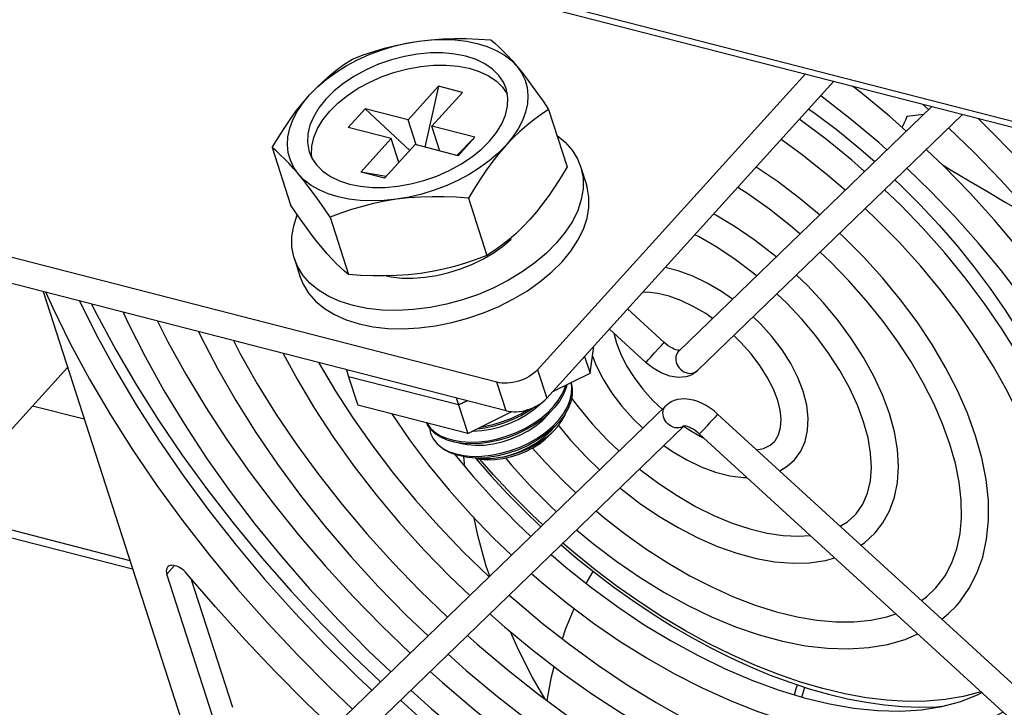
# Model space of a CAD drawing. Extents: x -4139 to -1089, y -1564 to 1941.
# Tile 29 of 160: x -2032 to -1967, y -1424 to -1379. Entities that reach past the tile are written whole.
import ezdxf

# ---------------------------------------------------------------- set-up
doc = ezdxf.new("R2010")
doc.units = 0
doc.header["$LTSCALE"] = 23.1
for name, color, linetype in [('E_FENGSHANZHAO_D120_2_10_1', 7, 'CONTINUOUS'), ('E_FENGSHANZHAO_D120_2_1_1_', 7, 'CONTINUOUS'), ('E_FENGSHANZHAO_D120_2_2_1_', 7, 'CONTINUOUS'), ('E_FENGSHANZHAO_D120_2_3_1_', 7, 'CONTINUOUS'), ('E_FENGSHANZHAO_D120_2_4_1_', 7, 'CONTINUOUS'), ('E_FENGSHANZHAO_D120_2_5_1_', 7, 'CONTINUOUS'), ('E_FENGSHANZHAO_D120_2_6_1_', 7, 'CONTINUOUS'), ('E_FENGSHANZHAO_D120_2_7_1_', 7, 'CONTINUOUS'), ('E_FENGSHANZHAO_D120_2_8_1_', 7, 'CONTINUOUS'), ('E_FENGSHANZHAO_D120_2_9_1_', 7, 'CONTINUOUS'), ('FAN_ADDA_AD1224UB-F51_4_1_', 7, 'CONTINUOUS'), ('LSZHJ_SZCLJT_M10X20_1_1_AM', 7, 'CONTINUOUS'), ('SE5M_BASE_FAN_A_3_1_1_AM_0', 7, 'CONTINUOUS'), ('SE5M_BOTTOM_A_3_1_1_AM_0', 7, 'CONTINUOUS'), ('SE5M_GND_A_3_13_1_AM_0', 7, 'CONTINUOUS'), ('SE5M_GND_A_3_17_1_AM_0', 7, 'CONTINUOUS'), ('SE5M_GND_A_3_1_1_AM_0', 7, 'CONTINUOUS')]:
    doc.layers.add(name, color=color, linetype=linetype)

msp = doc.modelspace()

# ---------------------------------------------------------------- linework, layer by layer
at = {"layer": 'E_FENGSHANZHAO_D120_2_10_1', "color": 7}
for points in [[(-2030.598, -1396.664), (-2030.139, -1397.695), (-2028.973, -1400.062), (-2027.693, -1402.434), (-2026.302, -1404.804), (-2024.804, -1407.166), (-2023.205, -1409.513), (-2021.508, -1411.838), (-2019.718, -1414.136), (-2017.84, -1416.401), (-2015.878, -1418.625), (-2013.84, -1420.804), (-2011.73, -1422.931), (-2010.204, -1424.382)], [(-2028.36, -1397.239), (-2027.277, -1399.422), (-2025.992, -1401.784), (-2024.593, -1404.147), (-2023.084, -1406.504), (-2021.47, -1408.848), (-2019.754, -1411.172), (-2017.942, -1413.469), (-2016.039, -1415.733), (-2014.051, -1417.956), (-2011.983, -1420.132), (-2009.842, -1422.255), (-2008.908, -1423.128)]]:
    msp.add_lwpolyline(points, dxfattribs=at)
at = {"layer": 'E_FENGSHANZHAO_D120_2_1_1_', "color": 7}
for p, q in [((-1988.165, -1405.568), (-1987.875, -1405.77)), ((-1987.875, -1405.77), (-1987.045, -1406.255)), ((-1987.045, -1406.255), (-1986.824, -1406.359))]:
    msp.add_line(p, q, dxfattribs=at)
for points in [[(-1984.926, -1397.125), (-1985.659, -1396.608), (-1986.605, -1396.048), (-1987.564, -1395.585), (-1988.526, -1395.228), (-1989.392, -1395.007)], [(-1986.243, -1398.398), (-1986.698, -1398.08), (-1987.528, -1397.596), (-1988.351, -1397.207), (-1989.143, -1396.922), (-1989.89, -1396.74), (-1990.571, -1396.662), (-1990.902, -1396.674)], [(-1980.219, -1403.247), (-1980.576, -1402.324), (-1981.049, -1401.401), (-1981.627, -1400.49), (-1982.298, -1399.606), (-1983.049, -1398.765), (-1983.543, -1398.291)], [(-1992.815, -1399.37), (-1992.814, -1399.377), (-1992.641, -1400.051)], [(-1981.932, -1403.799), (-1982.217, -1403.064), (-1982.609, -1402.299), (-1983.102, -1401.522), (-1983.688, -1400.751), (-1984.356, -1400.003), (-1984.837, -1399.543)], [(-1992.641, -1400.051), (-1992.356, -1400.786), (-1991.965, -1401.551), (-1991.472, -1402.329), (-1990.885, -1403.1), (-1990.217, -1403.847), (-1989.593, -1404.445)], [(-1994.235, -1400.91), (-1993.997, -1401.526), (-1993.524, -1402.449), (-1992.947, -1403.36), (-1992.275, -1404.244), (-1991.524, -1405.085), (-1990.888, -1405.697)], [(-1980.802, -1407.8), (-1980.381, -1407.219), (-1980.095, -1406.577), (-1979.927, -1405.842), (-1979.889, -1405.032), (-1979.985, -1404.165), (-1980.219, -1403.247)], [(-1982.132, -1406.587), (-1982.089, -1406.537), (-1981.854, -1406.144), (-1981.72, -1405.664), (-1981.687, -1405.103), (-1981.759, -1404.473), (-1981.932, -1403.799)], [(-1983.297, -1407.146), (-1982.859, -1407.049), (-1982.424, -1406.838), (-1982.132, -1406.587)], [(-1989.482, -1406.842), (-1988.914, -1407.242), (-1987.968, -1407.802), (-1987.009, -1408.265), (-1986.047, -1408.622), (-1985.104, -1408.863), (-1984.193, -1408.98), (-1983.962, -1408.978)], [(-1981.781, -1408.534), (-1981.275, -1408.23), (-1980.802, -1407.8)]]:
    msp.add_lwpolyline(points, dxfattribs=at)
at = {"layer": 'E_FENGSHANZHAO_D120_2_2_1_', "color": 7}
for points in [[(-1982.018, -1394.312), (-1982.244, -1394.117), (-1983.475, -1393.172), (-1984.742, -1392.309), (-1986.034, -1391.535), (-1986.179, -1391.46)], [(-1983.32, -1395.572), (-1983.563, -1395.366), (-1984.749, -1394.474), (-1985.963, -1393.667), (-1987.191, -1392.954), (-1987.426, -1392.837)], [(-1974.484, -1404.723), (-1974.941, -1403.485), (-1975.519, -1402.237), (-1976.209, -1400.988), (-1977.005, -1399.75), (-1977.897, -1398.536), (-1978.877, -1397.355), (-1979.934, -1396.218), (-1980.669, -1395.512)], [(-1976.197, -1405.275), (-1976.609, -1404.164), (-1977.138, -1403.024), (-1977.78, -1401.868), (-1978.529, -1400.711), (-1979.377, -1399.566), (-1980.315, -1398.445), (-1981.334, -1397.363), (-1981.965, -1396.765)], [(-1995.629, -1403.7), (-1995.196, -1404.285), (-1994.258, -1405.405), (-1993.239, -1406.487), (-1992.464, -1407.222)], [(-1975.427, -1412.666), (-1974.913, -1412.002), (-1974.47, -1411.197), (-1974.146, -1410.296), (-1973.948, -1409.312), (-1973.881, -1408.249), (-1973.948, -1407.122), (-1974.149, -1405.944), (-1974.484, -1404.723)], [(-1976.76, -1411.456), (-1976.699, -1411.387), (-1976.257, -1410.749), (-1975.941, -1410.015), (-1975.749, -1409.196), (-1975.681, -1408.31), (-1975.733, -1407.358), (-1975.905, -1406.341), (-1976.197, -1405.275)], [(-1996.505, -1405.521), (-1995.696, -1406.496), (-1994.639, -1407.632), (-1993.761, -1408.476)], [(-1991.101, -1408.407), (-1991.01, -1408.484), (-1989.824, -1409.376), (-1988.61, -1410.183), (-1987.382, -1410.897), (-1986.154, -1411.508), (-1984.942, -1412.012), (-1983.76, -1412.403), (-1982.621, -1412.68), (-1981.54, -1412.841), (-1980.523, -1412.887), (-1979.751, -1412.831)], [(-1992.404, -1409.668), (-1992.329, -1409.733), (-1991.098, -1410.678), (-1989.831, -1411.542), (-1988.539, -1412.315), (-1987.233, -1412.991), (-1985.926, -1413.562), (-1984.627, -1414.022), (-1983.351, -1414.365), (-1982.109, -1414.587), (-1980.918, -1414.683), (-1979.79, -1414.653), (-1978.738, -1414.496), (-1978.124, -1414.32)], [(-1977.752, -1412.22), (-1977.263, -1411.918), (-1976.76, -1411.456)], [(-1976.376, -1413.479), (-1976.134, -1413.321), (-1975.427, -1412.666)]]:
    msp.add_lwpolyline(points, dxfattribs=at)
at = {"layer": 'E_FENGSHANZHAO_D120_2_3_1_', "color": 7}
for points in [[(-1979.131, -1391.519), (-1980.438, -1390.429), (-1981.951, -1389.281), (-1983.342, -1388.328)], [(-1980.434, -1392.78), (-1981.069, -1392.233), (-1982.463, -1391.139), (-1983.89, -1390.121), (-1984.569, -1389.683)], [(-1968.748, -1406.198), (-1969.291, -1404.698), (-1969.958, -1403.182), (-1970.743, -1401.66), (-1971.641, -1400.141), (-1972.643, -1398.636), (-1973.745, -1397.154), (-1974.936, -1395.706), (-1976.21, -1394.3), (-1977.558, -1392.947), (-1977.794, -1392.73)], [(-1970.461, -1406.751), (-1970.942, -1405.418), (-1971.535, -1404.058), (-1972.236, -1402.681), (-1973.042, -1401.296), (-1973.945, -1399.915), (-1974.942, -1398.547), (-1976.026, -1397.202), (-1977.189, -1395.888), (-1978.423, -1394.616), (-1979.092, -1393.986)], [(-1971.388, -1416.324), (-1970.769, -1415.508), (-1970.32, -1414.658), (-1969.989, -1413.722), (-1969.777, -1412.713), (-1969.683, -1411.636), (-1969.704, -1410.496), (-1969.841, -1409.299), (-1970.093, -1408.047), (-1970.461, -1406.751)], [(-1970.052, -1417.531), (-1969.801, -1417.239), (-1969.17, -1416.344), (-1968.659, -1415.352), (-1968.272, -1414.267), (-1968.014, -1413.089), (-1967.889, -1411.832), (-1967.9, -1410.503), (-1968.048, -1409.114), (-1968.331, -1407.677), (-1968.748, -1406.198)], [(-1998.22, -1407.018), (-1997.385, -1407.962), (-1996.15, -1409.235), (-1995.337, -1410.001)], [(-2000.021, -1407.677), (-1999.637, -1408.145), (-1998.363, -1409.55), (-1997.015, -1410.904), (-1996.633, -1411.254)], [(-1993.988, -1411.201), (-1993.504, -1411.617), (-1992.11, -1412.711), (-1990.683, -1413.729), (-1989.232, -1414.665), (-1987.769, -1415.51), (-1986.304, -1416.261), (-1984.846, -1416.913), (-1983.407, -1417.462), (-1981.998, -1417.903), (-1980.628, -1418.235), (-1979.306, -1418.457), (-1978.041, -1418.569), (-1976.84, -1418.57), (-1975.71, -1418.461), (-1974.654, -1418.241), (-1974.059, -1418.039)], [(-1995.289, -1412.459), (-1994.136, -1413.421), (-1992.622, -1414.569), (-1991.072, -1415.632), (-1989.497, -1416.603), (-1987.905, -1417.475), (-1986.308, -1418.244), (-1984.715, -1418.901), (-1983.138, -1419.444), (-1981.586, -1419.866), (-1980.072, -1420.165), (-1978.603, -1420.338), (-1977.194, -1420.381), (-1975.858, -1420.296), (-1974.603, -1420.083), (-1973.438, -1419.746), (-1972.591, -1419.383)], [(-1972.354, -1417.16), (-1972.012, -1416.919), (-1971.388, -1416.324)], [(-1971.004, -1418.395), (-1970.547, -1418.03), (-1970.052, -1417.531)]]:
    msp.add_lwpolyline(points, dxfattribs=at)
at = {"layer": 'E_FENGSHANZHAO_D120_2_4_1_', "color": 2}
for p, q in [((-1989.447, -1404.332), (-1989.376, -1404.237)), ((-1989.376, -1404.237), (-1989.347, -1404.207)), ((-1986.442, -1405.353), (-1986.632, -1405.56)), ((-1986.259, -1405.152), (-1986.442, -1405.353)), ((-1986.101, -1404.978), (-1986.259, -1405.152)), ((-1985.984, -1404.847), (-1986.101, -1404.978)), ((-1986.81, -1405.754), (-1986.96, -1405.916)), ((-1986.632, -1405.56), (-1986.81, -1405.754))]:
    msp.add_line(p, q, dxfattribs=at)
at = {"layer": 'E_FENGSHANZHAO_D120_2_4_1_', "color": 7}
for p, q in [((-1943.649, -1443.427), (-1985.907, -1404.758)), ((-1944.864, -1444.754), (-1987.122, -1406.086))]:
    msp.add_line(p, q, dxfattribs=at)
for points in [[(-1985.907, -1404.758), (-1986.148, -1404.552), (-1986.403, -1404.364), (-1986.67, -1404.197), (-1986.945, -1404.052), (-1987.23, -1403.932), (-1987.517, -1403.841), (-1987.803, -1403.781), (-1988.08, -1403.756), (-1988.34, -1403.763), (-1988.582, -1403.801), (-1988.802, -1403.867), (-1989.004, -1403.957), (-1989.186, -1404.072), (-1989.347, -1404.207)], [(-1989.347, -1404.207), (-2012.082, -1426.198), (-2012.113, -1426.227), (-2012.139, -1426.252), (-2012.16, -1426.271), (-2012.176, -1426.286), (-2012.188, -1426.296), (-2012.194, -1426.301)], [(-1988.142, -1405.545), (-2010.842, -1427.502), (-2010.884, -1427.542), (-2010.922, -1427.578)], [(-1987.122, -1406.086), (-1987.261, -1405.968), (-1987.403, -1405.862), (-1987.544, -1405.77), (-1987.681, -1405.696), (-1987.808, -1405.638), (-1987.92, -1405.597), (-1988.015, -1405.572), (-1988.09, -1405.559), (-1988.132, -1405.555)]]:
    msp.add_lwpolyline(points, dxfattribs=at)
at = {"layer": 'E_FENGSHANZHAO_D120_2_4_1_', "color": 2}
for points in [[(-1988.154, -1405.551), (-1988.255, -1405.613), (-1988.367, -1405.657), (-1988.489, -1405.681), (-1988.616, -1405.684), (-1988.745, -1405.667), (-1988.874, -1405.631), (-1988.999, -1405.575), (-1989.117, -1405.501), (-1989.226, -1405.411), (-1989.322, -1405.308), (-1989.404, -1405.193), (-1989.468, -1405.07), (-1989.514, -1404.942), (-1989.541, -1404.812), (-1989.548, -1404.682), (-1989.534, -1404.557), (-1989.5, -1404.439), (-1989.447, -1404.332)], [(-1985.907, -1404.758), (-1985.907, -1404.759), (-1985.918, -1404.773), (-1985.944, -1404.802), (-1985.984, -1404.847)], [(-1986.96, -1405.916), (-1987.066, -1406.029), (-1987.099, -1406.063), (-1987.118, -1406.082), (-1987.122, -1406.086)]]:
    msp.add_lwpolyline(points, dxfattribs=at)
at = {"layer": 'E_FENGSHANZHAO_D120_2_5_1_', "color": 7}
for p, q in [((-1988.495, -1400.577), (-1971.67, -1384.303)), ((-1987.243, -1401.871), (-1969.625, -1384.829)), ((-1991.896, -1397.771), (-1989.469, -1399.992)), ((-1993.104, -1399.105), (-1990.684, -1401.32))]:
    msp.add_line(p, q, dxfattribs=at)
at = {"layer": 'E_FENGSHANZHAO_D120_2_5_1_', "color": 2}
for p, q in [((-1989.821, -1400.386), (-1989.663, -1400.211)), ((-1989.663, -1400.211), (-1989.545, -1400.081)), ((-1990.372, -1400.988), (-1990.099, -1400.691)), ((-1990.099, -1400.691), (-1989.821, -1400.386)), ((-1988.495, -1400.577), (-1988.524, -1400.606)), ((-1990.521, -1401.149), (-1990.372, -1400.988))]:
    msp.add_line(p, q, dxfattribs=at)
for points in [[(-1989.545, -1400.081), (-1989.506, -1400.036), (-1989.48, -1400.006), (-1989.469, -1399.993), (-1989.469, -1399.992)], [(-1988.524, -1400.606), (-1988.595, -1400.701), (-1988.648, -1400.809), (-1988.681, -1400.927), (-1988.695, -1401.052), (-1988.689, -1401.181), (-1988.662, -1401.311), (-1988.616, -1401.44), (-1988.551, -1401.563), (-1988.47, -1401.677), (-1988.374, -1401.781), (-1988.265, -1401.87), (-1988.147, -1401.944), (-1988.021, -1402), (-1987.893, -1402.037), (-1987.763, -1402.054), (-1987.636, -1402.05), (-1987.515, -1402.026), (-1987.403, -1401.983)], [(-1990.684, -1401.32), (-1990.679, -1401.316), (-1990.661, -1401.297), (-1990.627, -1401.262), (-1990.521, -1401.149)], [(-1987.403, -1401.983), (-1987.302, -1401.92), (-1987.243, -1401.871)]]:
    msp.add_lwpolyline(points, dxfattribs=at)
at = {"layer": 'E_FENGSHANZHAO_D120_2_5_1_', "color": 7}
for points in [[(-1988.586, -1400.504), (-1988.681, -1400.477), (-1988.793, -1400.436), (-1988.918, -1400.378), (-1989.053, -1400.304), (-1989.192, -1400.213), (-1989.332, -1400.109), (-1989.469, -1399.992)], [(-1988.439, -1400.523), (-1988.452, -1400.523), (-1988.509, -1400.518), (-1988.586, -1400.504)], [(-1987.243, -1401.871), (-1987.403, -1402.005), (-1987.585, -1402.12), (-1987.789, -1402.212), (-1988.014, -1402.278), (-1988.262, -1402.316), (-1988.526, -1402.322), (-1988.807, -1402.294), (-1989.094, -1402.232), (-1989.38, -1402.139), (-1989.663, -1402.018), (-1989.935, -1401.873), (-1990.197, -1401.707), (-1990.447, -1401.522), (-1990.684, -1401.32)]]:
    msp.add_lwpolyline(points, dxfattribs=at)
at = {"layer": 'E_FENGSHANZHAO_D120_2_6_1_', "color": 7}
for points in [[(-1976.137, -1388.623), (-1976.981, -1387.878), (-1978.676, -1386.497), (-1980.414, -1385.194), (-1980.469, -1385.156)], [(-1977.434, -1389.878), (-1978.592, -1388.876), (-1980.287, -1387.528), (-1981.689, -1386.504)], [(-1962.774, -1407.735), (-1963.384, -1406.028), (-1964.115, -1404.302), (-1964.964, -1402.567), (-1965.926, -1400.831), (-1966.997, -1399.099), (-1968.171, -1397.383), (-1969.439, -1395.692), (-1970.798, -1394.033), (-1972.238, -1392.414), (-1973.754, -1390.843), (-1974.805, -1389.839)], [(-1964.487, -1408.288), (-1965.073, -1406.651), (-1965.782, -1404.985), (-1966.613, -1403.299), (-1967.56, -1401.604), (-1968.617, -1399.911), (-1969.781, -1398.228), (-1971.044, -1396.564), (-1972.4, -1394.93), (-1973.841, -1393.335), (-1975.36, -1391.788), (-1976.101, -1391.093)], [(-2007.574, -1404.754), (-2006.403, -1406.467), (-2005.134, -1408.159), (-2003.775, -1409.818), (-2002.335, -1411.436), (-2000.819, -1413.007), (-1999.625, -1414.149)], [(-2003.419, -1407.419), (-2002.173, -1408.92), (-2000.732, -1410.515), (-1999.214, -1412.062), (-1998.328, -1412.894)], [(-1996.989, -1414.103), (-1995.981, -1414.974), (-1994.286, -1416.323), (-1992.552, -1417.589), (-1990.787, -1418.767), (-1989.002, -1419.848), (-1987.21, -1420.827), (-1985.418, -1421.7), (-1983.638, -1422.46), (-1981.88, -1423.105), (-1980.156, -1423.631), (-1978.474, -1424.035), (-1976.843, -1424.317), (-1975.272, -1424.476), (-1973.769, -1424.511), (-1972.342, -1424.423), (-1970.997, -1424.212), (-1969.739, -1423.877), (-1968.573, -1423.418), (-1968.328, -1423.284)], [(-1998.287, -1415.359), (-1997.592, -1415.972), (-1995.897, -1417.353), (-1994.159, -1418.656), (-1992.387, -1419.875), (-1990.588, -1421.004), (-1988.771, -1422.038), (-1986.946, -1422.971), (-1985.123, -1423.796), (-1983.309, -1424.512), (-1981.512, -1425.113), (-1979.742, -1425.595), (-1978.01, -1425.956), (-1976.325, -1426.193), (-1974.693, -1426.305), (-1973.127, -1426.29), (-1971.634, -1426.149), (-1970.224, -1425.883), (-1968.904, -1425.494), (-1967.68, -1424.987), (-1966.925, -1424.568)]]:
    msp.add_lwpolyline(points, dxfattribs=at)
at = {"layer": 'E_FENGSHANZHAO_D120_2_7_1_', "color": 7}
for points in [[(-1973.359, -1385.936), (-1974.477, -1384.944), (-1976.377, -1383.377), (-1976.939, -1382.947)], [(-1974.655, -1387.19), (-1975.192, -1386.705), (-1976.998, -1385.186), (-1978.848, -1383.741), (-1979.053, -1383.593)], [(-1957.236, -1409.16), (-1957.914, -1407.246), (-1958.718, -1405.311), (-1959.643, -1403.364), (-1960.687, -1401.412), (-1961.844, -1399.462), (-1963.11, -1397.523), (-1964.478, -1395.605), (-1965.942, -1393.714), (-1967.497, -1391.859), (-1969.135, -1390.046), (-1970.849, -1388.285), (-1972.031, -1387.156)], [(-1958.949, -1409.713), (-1959.578, -1407.932), (-1960.326, -1406.124), (-1961.19, -1404.294), (-1962.166, -1402.454), (-1963.25, -1400.611), (-1964.437, -1398.774), (-1965.724, -1396.948), (-1967.104, -1395.143), (-1968.572, -1393.367), (-1970.122, -1391.628), (-1971.747, -1389.932), (-1973.321, -1388.404)], [(-2014.801, -1400.728), (-2013.886, -1402.438), (-2012.729, -1404.389), (-2011.463, -1406.327), (-2010.095, -1408.246), (-2008.631, -1410.136), (-2007.076, -1411.992), (-2005.438, -1413.804), (-2003.724, -1415.565), (-2002.399, -1416.831)], [(-2012.439, -1401.336), (-2012.407, -1401.397), (-2011.323, -1403.239), (-2010.136, -1405.077), (-2008.849, -1406.902), (-2007.469, -1408.707), (-2006.001, -1410.483), (-2004.451, -1412.223), (-2002.826, -1413.918), (-2001.134, -1415.561), (-2001.109, -1415.584)], [(-1999.77, -1416.794), (-1999.381, -1417.146), (-1997.575, -1418.664), (-1995.725, -1420.109), (-1993.839, -1421.475), (-1991.923, -1422.757), (-1989.988, -1423.948), (-1988.042, -1425.043), (-1986.094, -1426.038), (-1984.151, -1426.929), (-1982.223, -1427.712), (-1980.319, -1428.383), (-1978.447, -1428.941), (-1976.613, -1429.384), (-1974.826, -1429.711), (-1973.096, -1429.919), (-1971.428, -1430.009), (-1969.826, -1429.981), (-1968.298, -1429.835), (-1966.85, -1429.572), (-1965.488, -1429.191), (-1964.213, -1428.692), (-1963.071, -1428.094)], [(-2001.065, -1418.046), (-2000.096, -1418.907), (-1998.196, -1420.473), (-1996.251, -1421.962), (-1994.267, -1423.365), (-1992.254, -1424.678), (-1990.22, -1425.894), (-1988.171, -1427.01), (-1986.118, -1428.019), (-1984.07, -1428.916), (-1982.035, -1429.699), (-1980.018, -1430.364), (-1978.032, -1430.907), (-1976.084, -1431.324), (-1974.184, -1431.615), (-1972.337, -1431.777), (-1970.554, -1431.809), (-1968.846, -1431.712), (-1967.218, -1431.485), (-1965.677, -1431.131), (-1964.231, -1430.651), (-1962.889, -1430.051), (-1961.692, -1429.356)]]:
    msp.add_lwpolyline(points, dxfattribs=at)
at = {"layer": 'E_FENGSHANZHAO_D120_2_8_1_', "color": 7}
msp.add_line((-1971.879, -1384.505), (-1972.275, -1384.147), dxfattribs=at)
for points in [[(-1951.698, -1410.585), (-1952.433, -1408.495), (-1953.295, -1406.384), (-1954.281, -1404.258), (-1955.386, -1402.125), (-1956.609, -1399.991), (-1957.942, -1397.865), (-1959.382, -1395.755), (-1960.923, -1393.667), (-1962.558, -1391.611), (-1964.283, -1389.592), (-1966.091, -1387.618), (-1967.974, -1385.697), (-1968.611, -1385.09)], [(-1953.411, -1411.138), (-1954.101, -1409.172), (-1954.912, -1407.178), (-1955.842, -1405.162), (-1956.887, -1403.134), (-1958.042, -1401.101), (-1959.305, -1399.07), (-1960.672, -1397.049), (-1962.136, -1395.045), (-1963.693, -1393.066), (-1965.338, -1391.118), (-1967.064, -1389.211), (-1968.865, -1387.349), (-1970.548, -1385.722)], [(-2020.438, -1399.278), (-2020.293, -1399.592), (-2019.187, -1401.725), (-2017.964, -1403.859), (-2016.631, -1405.986), (-2015.191, -1408.096), (-2013.65, -1410.183), (-2012.015, -1412.239), (-2010.29, -1414.258), (-2008.482, -1416.232), (-2006.599, -1418.153), (-2005.172, -1419.514)], [(-2018.12, -1399.874), (-2017.686, -1400.717), (-2016.531, -1402.75), (-2015.268, -1404.78), (-2013.901, -1406.801), (-2012.437, -1408.806), (-2010.88, -1410.785), (-2009.235, -1412.732), (-2007.509, -1414.64), (-2005.708, -1416.501), (-2003.882, -1418.267)], [(-2002.546, -1419.479), (-2001.908, -1420.056), (-1999.924, -1421.736), (-1997.892, -1423.343), (-1995.822, -1424.871), (-1993.72, -1426.314), (-1991.595, -1427.668), (-1989.454, -1428.926), (-1987.306, -1430.084), (-1985.159, -1431.138), (-1983.019, -1432.086)], [(-2003.843, -1420.732), (-2002.63, -1421.813), (-2000.559, -1423.539), (-1998.44, -1425.187), (-1996.281, -1426.75), (-1994.089, -1428.224), (-1991.872, -1429.603), (-1989.638, -1430.882), (-1987.395, -1432.057), (-1985.151, -1433.122), (-1982.914, -1434.074), (-1980.691, -1434.91), (-1978.49, -1435.625), (-1976.32, -1436.218), (-1974.19, -1436.684), (-1972.106, -1437.023), (-1970.075, -1437.233), (-1968.107, -1437.312), (-1966.212, -1437.26)]]:
    msp.add_lwpolyline(points, dxfattribs=at)
at = {"layer": 'E_FENGSHANZHAO_D120_2_9_1_', "color": 7}
for points in [[(-2025.444, -1397.99), (-2025.133, -1398.676), (-2023.995, -1400.93), (-2022.742, -1403.188), (-2021.378, -1405.441), (-2019.907, -1407.682), (-2018.334, -1409.905), (-2016.665, -1412.101), (-2014.904, -1414.266), (-2013.057, -1416.391), (-2011.13, -1418.471), (-2009.129, -1420.499), (-2007.649, -1421.91)], [(-2023.167, -1398.576), (-2022.477, -1399.951), (-2021.284, -1402.113), (-2019.984, -1404.276), (-2018.58, -1406.432), (-2017.077, -1408.574), (-2015.479, -1410.696), (-2013.791, -1412.79), (-2012.02, -1414.851), (-2010.169, -1416.87), (-2008.245, -1418.843), (-2006.358, -1420.661)], [(-2005.025, -1421.876), (-2004.203, -1422.621), (-2002.098, -1424.415), (-1999.946, -1426.136), (-1997.753, -1427.781), (-1995.528, -1429.344), (-1993.276, -1430.819), (-1991.005, -1432.203), (-1988.724, -1433.49), (-1986.438, -1434.677), (-1984.156, -1435.76), (-1981.884, -1436.736), (-1979.63, -1437.603), (-1977.402, -1438.356), (-1975.207, -1438.994), (-1973.05, -1439.517), (-1970.939, -1439.922), (-1968.881, -1440.208), (-1966.882, -1440.374), (-1964.947, -1440.422)], [(-2006.322, -1423.13), (-2004.931, -1424.375), (-2002.745, -1426.211), (-2000.512, -1427.971), (-1998.237, -1429.651), (-1995.929, -1431.243), (-1993.593, -1432.744), (-1991.236, -1434.15), (-1988.867, -1435.454), (-1986.493, -1436.655), (-1984.12, -1437.746), (-1981.757, -1438.725), (-1979.41, -1439.589), (-1977.085, -1440.335), (-1974.791, -1440.96), (-1972.537, -1441.461), (-1970.328, -1441.837), (-1968.17, -1442.087), (-1966.073, -1442.209)]]:
    msp.add_lwpolyline(points, dxfattribs=at)
at = {"layer": 'FAN_ADDA_AD1224UB-F51_4_1_', "color": 7}
for p, q in [((-1972.223, -1384.838), (-1973.318, -1384.978)), ((-1973.523, -1385.431), (-1973.64, -1385.687)), ((-2030.78, -1396.617), (-2019.758, -1430.778)), ((-2037.61, -1410.995), (-2029.153, -1401.659)), ((-2028.04, -1405.108), (-2031.476, -1404.224)), ((-2002.715, -1408.267), (-2002.795, -1407.577)), ((-2019.281, -1425.509), (-2022.543, -1415.401)), ((-2018.161, -1424.271), (-2020.922, -1415.712)), ((-1980.313, -1423.583), (-1980.11, -1422.929))]:
    msp.add_line(p, q, dxfattribs=at)
at = {"layer": 'FAN_ADDA_AD1224UB-F51_4_1_', "color": 2}
for p, q in [((-2022.033, -1414.839), (-2022.543, -1415.401)), ((-1994.655, -1416.03), (-1994.182, -1415.225))]:
    msp.add_line(p, q, dxfattribs=at)
for points in [[(-1979.848, -1384.471), (-1979.412, -1384.777), (-1977.944, -1385.886), (-1976.508, -1387.052), (-1975.458, -1387.966)], [(-1974.128, -1389.184), (-1973.75, -1389.537), (-1972.44, -1390.846), (-1971.182, -1392.193), (-1969.982, -1393.574), (-1968.844, -1394.981), (-1967.775, -1396.408), (-1966.776, -1397.851), (-1965.85, -1399.308), (-1965.002, -1400.771), (-1964.236, -1402.233), (-1963.555, -1403.69), (-1962.964, -1405.13), (-1962.46, -1406.558)], [(-1997.536, -1412.128), (-1998.245, -1411.467), (-1999.555, -1410.158), (-2000.813, -1408.811), (-2001.73, -1407.755)], [(-1968.386, -1423.231), (-1968.471, -1423.262), (-1969.587, -1423.549), (-1970.767, -1423.746), (-1972.006, -1423.853), (-1973.3, -1423.868), (-1974.644, -1423.792), (-1976.031, -1423.625), (-1977.458, -1423.368), (-1978.917, -1423.022), (-1980.404, -1422.588), (-1981.913, -1422.068), (-1983.437, -1421.463), (-1984.972, -1420.777), (-1986.51, -1420.013), (-1988.046, -1419.171), (-1989.575, -1418.258), (-1991.089, -1417.275), (-1992.583, -1416.227), (-1994.051, -1415.118), (-1995.487, -1413.952), (-1996.195, -1413.335)], [(-1996.231, -1419.714), (-1996.005, -1419.03), (-1995.456, -1417.684)], [(-1997.252, -1423.816), (-1996.95, -1422.243), (-1996.774, -1421.562)]]:
    msp.add_lwpolyline(points, dxfattribs=at)
at = {"layer": 'FAN_ADDA_AD1224UB-F51_4_1_', "color": 7}
for points in [[(-1973.318, -1384.978), (-1973.42, -1385.204), (-1973.523, -1385.431)], [(-1970.985, -1388.156), (-1970.374, -1388.528), (-1969.178, -1389.249), (-1967.966, -1389.966), (-1966.774, -1390.66), (-1965.643, -1391.303), (-1964.783, -1391.776)], [(-2027.549, -1397.448), (-2027.205, -1398.147), (-2025.943, -1400.492), (-2024.572, -1402.836), (-2023.097, -1405.169), (-2021.521, -1407.49), (-2019.843, -1409.798), (-2018.072, -1412.082), (-2016.212, -1414.333), (-2014.27, -1416.546), (-2012.249, -1418.715), (-2010.158, -1420.834), (-2008.336, -1422.575)], [(-2001.996, -1407.717), (-2000.97, -1408.889), (-1999.903, -1410.037), (-1998.799, -1411.158), (-1997.661, -1412.249)], [(-2001.072, -1415.548), (-2001.295, -1414.871), (-2001.854, -1412.832), (-2002.11, -1411.67)], [(-1996.318, -1413.454), (-1995.29, -1414.333), (-1994.065, -1415.319), (-1992.817, -1416.266), (-1991.55, -1417.169), (-1990.267, -1418.028), (-1988.97, -1418.839), (-1987.665, -1419.601), (-1986.352, -1420.311), (-1985.037, -1420.969), (-1983.722, -1421.57), (-1982.411, -1422.115), (-1981.107, -1422.601), (-1979.812, -1423.027), (-1978.531, -1423.391), (-1977.268, -1423.693), (-1976.026, -1423.931), (-1974.806, -1424.104), (-1973.614, -1424.212), (-1972.454, -1424.254), (-1971.329, -1424.23), (-1970.944, -1424.197)], [(-2022.493, -1414.933), (-2022.508, -1414.952), (-2022.548, -1415.021), (-2022.572, -1415.102), (-2022.58, -1415.194), (-2022.57, -1415.293), (-2022.543, -1415.401)], [(-2021.21, -1415.376), (-2021.307, -1415.269), (-2021.41, -1415.172), (-2021.522, -1415.082), (-2021.638, -1415.004), (-2021.757, -1414.937), (-2021.875, -1414.885), (-2021.99, -1414.848), (-2022.101, -1414.825), (-2022.205, -1414.819), (-2022.299, -1414.829), (-2022.382, -1414.855), (-2022.452, -1414.896), (-2022.493, -1414.933)], [(-2011.543, -1425.606), (-2013.251, -1423.979), (-2015.336, -1421.891), (-2017.36, -1419.757), (-2019.318, -1417.587), (-2021.21, -1415.376)], [(-1997.39, -1423.714), (-1998.245, -1422.236), (-1999.132, -1420.493), (-1999.689, -1419.242)], [(-1980.8, -1423.434), (-1980.679, -1423.007), (-1980.592, -1422.77)], [(-2007.006, -1423.792), (-2005.793, -1424.887), (-2003.526, -1426.817), (-2001.209, -1428.676), (-1998.849, -1430.459), (-1996.454, -1432.16), (-1994.03, -1433.774), (-1991.585, -1435.297), (-1989.126, -1436.723), (-1986.659, -1438.05), (-1984.191, -1439.274), (-1981.727, -1440.392), (-1979.274, -1441.402), (-1976.839, -1442.299), (-1974.429, -1443.082), (-1972.05, -1443.749), (-1969.71, -1444.297), (-1967.415, -1444.725), (-1965.171, -1445.032), (-1962.983, -1445.218), (-1960.86, -1445.28), (-1958.805, -1445.221), (-1957.421, -1445.093)]]:
    msp.add_lwpolyline(points, dxfattribs=at)
at = {"layer": 'LSZHJ_SZCLJT_M10X20_1_1_AM', "color": 7}
for p, q in [((-2004.468, -1382.956), (-2006.497, -1385.195)), ((-2004.468, -1382.956), (-2005.396, -1387.005)), ((-2002.886, -1383.363), (-2004.468, -1382.956)), ((-2002.886, -1383.363), (-2004.914, -1385.603)), ((-2010.482, -1385.696), (-2009.361, -1384.458)), ((-2006.497, -1385.195), (-2009.361, -1384.458)), ((-2006.383, -1387.224), (-2009.361, -1384.458)), ((-1997.149, -1384.505), (-1995.918, -1388.318)), ((-2007.618, -1386.433), (-2010.482, -1385.696)), ((-2005.96, -1386.859), (-2006.497, -1385.195)), ((-2002.05, -1386.339), (-2004.914, -1385.603)), ((-2004.378, -1387.267), (-2004.914, -1385.603)), ((-2007.618, -1386.433), (-2009.647, -1388.673)), ((-2007.105, -1388.021), (-2007.618, -1386.433)), ((-2002.05, -1386.339), (-2003.249, -1387.557)), ((-2003.171, -1387.577), (-2002.05, -1386.339)), ((-2015.542, -1387.04), (-2014.311, -1390.854)), ((-2006.035, -1386.84), (-2008.064, -1389.08)), ((-2003.171, -1387.577), (-2006.035, -1386.84)), ((-1995.026, -1388.289), (-1994.634, -1389.503)), ((-2007.961, -1388.966), (-2009.647, -1388.673)), ((-2008.064, -1389.08), (-2009.647, -1388.673)), ((-2002.488, -1390.399), (-2001.257, -1394.213)), ((-2011.685, -1391.667), (-2010.454, -1395.481)), ((-2000.23, -1393.626), (-1999.663, -1393.149)), ((-1999.69, -1393.065), (-1999.663, -1393.149)), ((-2014.06, -1394.43), (-2013.668, -1395.644)), ((-1995.947, -1402.806), (-1995.985, -1402.988)), ((-1996.161, -1403.436), (-1996.413, -1403.878)), ((-1995.985, -1402.988), (-1996.161, -1403.436)), ((-1996.413, -1403.878), (-1996.737, -1404.308)), ((-1997.169, -1404.612), (-1996.774, -1404.195)), ((-1996.106, -1404.825), (-1996.431, -1405.257)), ((-1996.873, -1405.57), (-1996.468, -1405.143)), ((-1996.431, -1405.257), (-1996.859, -1405.704)), ((-1996.592, -1405.636), (-1996.286, -1405.23)), ((-1997.402, -1406.26), (-1996.979, -1405.865)), ((-1997.343, -1405.97), (-1996.873, -1405.57)), ((-1996.979, -1405.865), (-1996.735, -1405.575)), ((-1996.812, -1405.876), (-1996.592, -1405.636)), ((-2003.892, -1406.487), (-2004.322, -1406.299)), ((-2003.322, -1407.414), (-2002.788, -1407.521)), ((-2002.788, -1407.521), (-2002.21, -1407.571)), ((-2002.248, -1407.671), (-2002.402, -1407.638)), ((-2001.854, -1407.721), (-2002.248, -1407.671)), ((-2002.21, -1407.571), (-2001.599, -1407.562))]:
    msp.add_line(p, q, dxfattribs=at)
for points in [[(-2005.785, -1379.953), (-2004.989, -1379.863), (-2004.198, -1379.806), (-2003.415, -1379.783), (-2002.628, -1379.789), (-2001.824, -1379.82), (-2001.006, -1379.878)], [(-2005.785, -1379.953), (-2004.952, -1379.867), (-2004.145, -1379.84), (-2003.36, -1379.871), (-2002.609, -1379.961), (-2001.902, -1380.109), (-2001.245, -1380.312), (-2000.646, -1380.57), (-2000.111, -1380.878), (-1999.649, -1381.231), (-1999.258, -1381.632)], [(-2001.006, -1379.878), (-2000.738, -1380.1), (-2000.463, -1380.346), (-2000.183, -1380.614), (-1999.892, -1380.914), (-1999.582, -1381.255), (-1999.258, -1381.632)], [(-2013.053, -1383.534), (-2012.53, -1383.007), (-2011.949, -1382.509), (-2011.304, -1382.039), (-2010.608, -1381.603), (-2009.866, -1381.207), (-2009.088, -1380.854), (-2008.282, -1380.55), (-2007.457, -1380.296), (-2006.626, -1380.098), (-2005.785, -1379.953)], [(-2010.203, -1381.146), (-2009.49, -1380.877), (-2008.774, -1380.636), (-2008.058, -1380.423), (-2007.327, -1380.238), (-2006.568, -1380.081), (-2005.785, -1379.953)], [(-2013.053, -1383.534), (-2012.597, -1383.055), (-2012.135, -1382.612), (-2011.669, -1382.207), (-2011.194, -1381.831), (-2010.705, -1381.477), (-2010.203, -1381.146)], [(-1999.983, -1383.102), (-2000.157, -1382.692), (-2000.465, -1382.234), (-2000.878, -1381.825), (-2001.385, -1381.473), (-2001.98, -1381.185), (-2002.651, -1380.965), (-2003.387, -1380.818), (-2004.177, -1380.744), (-2005.008, -1380.746), (-2005.865, -1380.824), (-2006.734, -1380.977), (-2007.602, -1381.202), (-2008.457, -1381.499), (-2009.281, -1381.861), (-2010.058, -1382.283), (-2010.774, -1382.754), (-2011.407, -1383.263), (-2011.965, -1383.814)], [(-2011.705, -1384.618), (-2011.149, -1384.069), (-2010.519, -1383.562), (-2009.811, -1383.094), (-2009.043, -1382.675), (-2008.229, -1382.316), (-2007.383, -1382.019), (-2006.523, -1381.792), (-2005.658, -1381.635), (-2004.801, -1381.553), (-2003.968, -1381.546), (-2003.175, -1381.615), (-2002.434, -1381.758), (-2001.76, -1381.974), (-2001.16, -1382.257), (-2000.647, -1382.606), (-2000.228, -1383.012)], [(-1999.258, -1381.632), (-1998.947, -1382.073), (-1998.722, -1382.544), (-1998.581, -1383.046), (-1998.527, -1383.572), (-1998.561, -1384.116), (-1998.682, -1384.671), (-1998.89, -1385.233), (-1999.18, -1385.795), (-1999.549, -1386.347), (-1999.999, -1386.893)], [(-1999.258, -1381.632), (-1998.92, -1382.049), (-1998.579, -1382.488), (-1998.236, -1382.95), (-1997.885, -1383.438), (-1997.522, -1383.956), (-1997.149, -1384.505)], [(-2001.086, -1386.613), (-2000.626, -1386.039), (-2000.273, -1385.461), (-2000.025, -1384.874), (-1999.888, -1384.293), (-1999.866, -1383.73), (-1999.956, -1383.192), (-1999.983, -1383.102)], [(-2000.228, -1383.012), (-1999.912, -1383.47), (-1999.908, -1383.48)], [(-2015.542, -1387.04), (-2015.149, -1386.384), (-2014.75, -1385.758), (-2014.347, -1385.165), (-2013.933, -1384.599), (-2013.501, -1384.055), (-2013.053, -1383.534)], [(-2013.794, -1388.795), (-2014.104, -1388.354), (-2014.329, -1387.883), (-2014.47, -1387.381), (-2014.524, -1386.855), (-2014.49, -1386.311), (-2014.369, -1385.755), (-2014.162, -1385.194), (-2013.871, -1384.632), (-2013.502, -1384.08), (-2013.053, -1383.534)], [(-2011.965, -1383.814), (-2012.425, -1384.388), (-2012.778, -1384.966), (-2013.026, -1385.553), (-2013.163, -1386.133), (-2013.185, -1386.697), (-2013.096, -1387.235), (-2013.069, -1387.324)], [(-1997.149, -1384.505), (-1997.648, -1384.833), (-1998.135, -1385.186), (-1998.608, -1385.56), (-1999.074, -1385.964), (-1999.538, -1386.41), (-1999.999, -1386.893)], [(-2012.884, -1387.75), (-2012.924, -1387.522), (-2012.906, -1386.953), (-2012.769, -1386.366), (-2012.521, -1385.774), (-2012.167, -1385.193), (-2011.705, -1384.618)], [(-1996.592, -1386.231), (-1996.057, -1386.671), (-1995.586, -1387.206), (-1995.227, -1387.792), (-1995.026, -1388.289)], [(-2013.794, -1388.795), (-2014.118, -1388.417), (-2014.428, -1388.076), (-2014.719, -1387.777), (-2014.999, -1387.508), (-2015.274, -1387.262), (-2015.542, -1387.04)], [(-2013.069, -1387.324), (-2012.894, -1387.735), (-2012.586, -1388.193), (-2012.173, -1388.602), (-2011.666, -1388.954), (-2011.071, -1389.242), (-2010.4, -1389.462), (-2009.664, -1389.609), (-2008.875, -1389.683), (-2008.044, -1389.681), (-2007.186, -1389.603), (-2006.317, -1389.45), (-2005.449, -1389.225), (-2004.594, -1388.928), (-2003.77, -1388.566), (-2002.993, -1388.144), (-2002.277, -1387.672), (-2001.644, -1387.163), (-2001.086, -1386.613)], [(-1999.999, -1386.893), (-2000.521, -1387.42), (-2001.102, -1387.917), (-2001.747, -1388.388), (-2002.444, -1388.824), (-2003.185, -1389.22), (-2003.963, -1389.573), (-2004.769, -1389.877), (-2005.595, -1390.131), (-2006.425, -1390.329), (-2007.267, -1390.474)], [(-1999.999, -1386.893), (-2000.443, -1387.408), (-2000.873, -1387.949), (-2001.287, -1388.515), (-2001.691, -1389.11), (-2002.092, -1389.739), (-2002.488, -1390.399)], [(-1995.026, -1388.289), (-1994.987, -1388.417), (-1994.864, -1389.079), (-1994.861, -1389.773), (-1994.978, -1390.489), (-1995.217, -1391.217), (-1995.572, -1391.948), (-1996.041, -1392.672), (-1996.617, -1393.379), (-1997.292, -1394.06), (-1998.058, -1394.707), (-1998.906, -1395.311), (-1999.823, -1395.865), (-2000.799, -1396.362), (-2001.82, -1396.797), (-2002.872, -1397.162), (-2003.948, -1397.456), (-2005.04, -1397.674), (-2006.128, -1397.814), (-2007.196, -1397.871), (-2008.232, -1397.846), (-2009.213, -1397.738), (-2010.147, -1397.547)], [(-1995.918, -1388.318), (-1996.313, -1388.978), (-1996.714, -1389.605), (-1997.117, -1390.2), (-1997.531, -1390.766), (-1997.962, -1391.308), (-1998.407, -1391.825)], [(-2011.685, -1391.667), (-2012.058, -1391.119), (-2012.421, -1390.6), (-2012.772, -1390.112), (-2013.115, -1389.651), (-2013.456, -1389.211), (-2013.794, -1388.795)], [(-2007.267, -1390.474), (-2008.099, -1390.56), (-2008.906, -1390.587), (-2009.691, -1390.556), (-2010.442, -1390.466), (-2011.149, -1390.318), (-2011.807, -1390.115), (-2012.405, -1389.857), (-2012.94, -1389.549), (-2013.402, -1389.196), (-2013.794, -1388.795)], [(-2009.756, -1398.761), (-2008.824, -1398.951), (-2007.848, -1399.059), (-2006.821, -1399.086), (-2005.761, -1399.031), (-2004.682, -1398.894), (-2003.599, -1398.68), (-2002.53, -1398.391), (-2001.481, -1398.031), (-2000.46, -1397.6), (-1999.481, -1397.107), (-1998.559, -1396.554), (-1997.706, -1395.951), (-1996.935, -1395.305), (-1996.254, -1394.625), (-1995.674, -1393.919), (-1995.2, -1393.198), (-1994.84, -1392.468), (-1994.596, -1391.741), (-1994.472, -1391.024), (-1994.469, -1390.328), (-1994.587, -1389.661), (-1994.634, -1389.503)], [(-2002.488, -1390.399), (-2003.305, -1390.341), (-2004.11, -1390.31), (-2004.897, -1390.304), (-2005.68, -1390.327), (-2006.471, -1390.384), (-2007.267, -1390.474)], [(-2012.202, -1393.726), (-2012.538, -1393.312), (-2012.878, -1392.874), (-2013.223, -1392.411), (-2013.574, -1391.922), (-2013.938, -1391.403), (-2014.311, -1390.854)], [(-2007.267, -1390.474), (-2008.05, -1390.602), (-2008.809, -1390.759), (-2009.539, -1390.944), (-2010.255, -1391.157), (-2010.972, -1391.398), (-2011.685, -1391.667)], [(-2014.06, -1394.43), (-2014.099, -1394.301), (-2014.221, -1393.64), (-2014.224, -1392.946), (-2014.108, -1392.23), (-2013.869, -1391.502), (-2013.869, -1391.501)], [(-1998.407, -1391.825), (-1998.86, -1392.3), (-1999.32, -1392.742), (-1999.786, -1393.148), (-2000.262, -1393.524), (-2000.753, -1393.88), (-2001.257, -1394.213)], [(-2001.531, -1394.46), (-2000.85, -1394.062), (-2000.23, -1393.626)], [(-2010.454, -1395.481), (-2010.723, -1395.259), (-2010.999, -1395.011), (-2011.28, -1394.742), (-2011.571, -1394.441), (-2011.88, -1394.102), (-2012.202, -1393.726)], [(-2001.257, -1394.213), (-2001.971, -1394.482), (-2002.69, -1394.724), (-2003.409, -1394.937), (-2004.14, -1395.123), (-2004.897, -1395.279), (-2005.675, -1395.406)], [(-2013.499, -1395.512), (-2013.858, -1394.927), (-2014.06, -1394.43)], [(-2007.957, -1395.573), (-2007.625, -1395.64), (-2006.907, -1395.712), (-2006.154, -1395.718), (-2005.376, -1395.661), (-2004.586, -1395.539), (-2003.795, -1395.355), (-2003.014, -1395.111), (-2002.256, -1394.812), (-2001.531, -1394.46)], [(-2013.668, -1395.644), (-2013.478, -1396.117), (-2013.12, -1396.708), (-2012.649, -1397.25), (-2012.068, -1397.731), (-2011.386, -1398.147), (-2010.617, -1398.489), (-2009.756, -1398.761)], [(-2010.147, -1397.547), (-2011.006, -1397.276), (-2011.772, -1396.936), (-2012.45, -1396.524), (-2013.028, -1396.048), (-2013.499, -1395.512)], [(-2005.675, -1395.406), (-2006.467, -1395.495), (-2007.257, -1395.552), (-2008.041, -1395.576), (-2008.83, -1395.57), (-2009.636, -1395.539), (-2010.454, -1395.481)], [(-1996.774, -1404.195), (-1996.509, -1403.852), (-1996.289, -1403.5), (-1996.117, -1403.141), (-1996.015, -1402.84)], [(-1996.468, -1405.143), (-1996.142, -1404.711), (-1995.89, -1404.268), (-1995.716, -1403.822), (-1995.622, -1403.381), (-1995.611, -1402.951), (-1995.661, -1402.665)], [(-1995.646, -1402.658), (-1995.575, -1403.065), (-1995.586, -1403.495), (-1995.679, -1403.936), (-1995.854, -1404.382), (-1996.106, -1404.825)], [(-2002.203, -1405.889), (-2002.187, -1405.89), (-2001.596, -1405.856), (-2000.987, -1405.762), (-2000.374, -1405.607), (-1999.769, -1405.395), (-1999.186, -1405.131), (-1998.639, -1404.819), (-1998.14, -1404.465), (-1997.699, -1404.077), (-1997.686, -1404.063)], [(-2004.378, -1406.175), (-2003.952, -1406.364), (-2003.47, -1406.505), (-2002.941, -1406.592), (-2002.374, -1406.626), (-2001.777, -1406.605), (-2001.16, -1406.529), (-2000.534, -1406.398), (-1999.907, -1406.213), (-1999.291, -1405.978), (-1998.698, -1405.694), (-1998.14, -1405.368), (-1997.627, -1405.005), (-1997.169, -1404.612)], [(-1996.737, -1404.308), (-1997.131, -1404.723), (-1997.584, -1405.114), (-1998.09, -1405.473), (-1998.639, -1405.796), (-1999.218, -1406.076), (-1999.822, -1406.311), (-2000.444, -1406.498), (-2001.07, -1406.633), (-2001.692, -1406.715), (-2002.296, -1406.74), (-2002.87, -1406.71), (-2003.405, -1406.625), (-2003.892, -1406.487)], [(-2003.133, -1406.668), (-2003.066, -1406.692), (-2002.568, -1406.794), (-2002.025, -1406.836), (-2001.448, -1406.82), (-2000.85, -1406.743), (-2000.245, -1406.606), (-1999.645, -1406.414), (-1999.062, -1406.169), (-1998.511, -1405.876), (-1998.002, -1405.541), (-1997.546, -1405.171), (-1997.154, -1404.772), (-1997.055, -1404.644)], [(-1998.031, -1404.265), (-1998.398, -1404.526), (-1998.949, -1404.85), (-1999.533, -1405.131), (-2000.143, -1405.367), (-2000.771, -1405.555), (-2001.403, -1405.69), (-2001.936, -1405.757)], [(-2001.614, -1405.598), (-2001.465, -1405.58), (-2000.839, -1405.449), (-2000.214, -1405.265), (-1999.598, -1405.03), (-1999.005, -1404.746), (-1998.52, -1404.463)], [(-1996.286, -1405.23), (-1996.054, -1404.81), (-1995.98, -1404.603)], [(-2004.322, -1406.299), (-2004.688, -1406.065), (-2004.986, -1405.789), (-2005.21, -1405.473), (-2005.264, -1405.348)], [(-2005.252, -1405.349), (-2005.029, -1405.667), (-2004.737, -1405.942), (-2004.378, -1406.175)], [(-2005.076, -1405.662), (-2005.001, -1406.042), (-2004.83, -1406.412), (-2004.568, -1406.747), (-2004.219, -1407.038)], [(-2001.599, -1407.562), (-2000.965, -1407.495), (-2000.32, -1407.369), (-1999.676, -1407.187), (-1999.045, -1406.952), (-1998.439, -1406.667), (-1997.868, -1406.338), (-1997.343, -1405.97)], [(-1996.859, -1405.704), (-1997.356, -1406.122), (-1997.914, -1406.504), (-1998.521, -1406.842), (-1999.164, -1407.129), (-1999.832, -1407.361)], [(-1997.407, -1406.393), (-1996.966, -1406.025), (-1996.812, -1405.876)], [(-2000.213, -1407.624), (-1999.599, -1407.453), (-1998.998, -1407.227), (-1998.423, -1406.948), (-1997.887, -1406.624), (-1997.402, -1406.26)], [(-2000.21, -1407.623), (-1999.617, -1407.48), (-1999.027, -1407.281), (-1998.449, -1407.029), (-1997.904, -1406.73), (-1997.407, -1406.393)], [(-2000.202, -1407.716), (-1999.68, -1407.604), (-1999.166, -1407.447), (-1998.669, -1407.246), (-1998.199, -1407.007), (-1997.764, -1406.732), (-1997.375, -1406.429), (-1997.143, -1406.211)], [(-2004.219, -1407.038), (-2004.062, -1407.135), (-2003.896, -1407.224), (-2003.719, -1407.306), (-2003.533, -1407.38), (-2003.338, -1407.446), (-2003.134, -1407.504)], [(-2004.219, -1407.038), (-2003.802, -1407.252), (-2003.322, -1407.414)], [(-1999.832, -1407.361), (-2000.511, -1407.533), (-2001.187, -1407.643)], [(-2003.134, -1407.504), (-2002.837, -1407.57), (-2002.739, -1407.588)], [(-2002.739, -1407.588), (-2002.526, -1407.619), (-2002.204, -1407.651), (-2001.871, -1407.666), (-2001.532, -1407.663), (-2001.187, -1407.643)], [(-2001.867, -1407.735), (-2001.711, -1407.758), (-2001.231, -1407.794)], [(-2001.05, -1407.729), (-2001.459, -1407.739), (-2001.854, -1407.721)], [(-2001.231, -1407.794), (-2000.723, -1407.78), (-2000.202, -1407.716)], [(-2000.21, -1407.623), (-2000.633, -1407.69), (-2001.05, -1407.729)]]:
    msp.add_lwpolyline(points, dxfattribs=at)
at = {"layer": 'SE5M_BASE_FAN_A_3_1_1_AM_0', "color": 2}
msp.add_line((-2037.521, -1411.271), (-2025.013, -1414.489), dxfattribs=at)
at = {"layer": 'SE5M_BASE_FAN_A_3_1_1_AM_0', "color": 7}
msp.add_line((-2024.824, -1415.077), (-2037.331, -1411.859), dxfattribs=at)
at = {"layer": 'SE5M_BOTTOM_A_3_1_1_AM_0', "color": 2}
msp.add_line((-2281.924, -1304.071), (-1899.351, -1402.506), dxfattribs=at)
at = {"layer": 'SE5M_BOTTOM_A_3_1_1_AM_0', "color": 7}
msp.add_line((-2281.457, -1304.596), (-1899.77, -1402.802), dxfattribs=at)
at = {"layer": 'SE5M_GND_A_3_13_1_AM_0', "color": 7}
for p, q in [((-2010.603, -1401.808), (-2010.453, -1402.274)), ((-2003.145, -1404.154), (-2010.453, -1402.274)), ((-2003.295, -1403.689), (-2003.145, -1404.154)), ((-2003.145, -1404.154), (-2002.575, -1403.874))]:
    msp.add_line(p, q, dxfattribs=at)
at = {"layer": 'SE5M_GND_A_3_17_1_AM_0', "color": 7}
for p, q in [((-1994.394, -1402.041), (-1994.142, -1400.251)), ((-1994.754, -1400.927), (-1994.394, -1402.041)), ((-1996.868, -1403.26), (-1994.394, -1402.041)), ((-2003.145, -1404.154), (-2010.453, -1402.274)), ((-2010.453, -1402.274), (-2009.841, -1404.171)), ((-2002.533, -1406.051), (-2009.841, -1404.171)), ((-2002.575, -1403.874), (-2003.145, -1404.154)), ((-2003.145, -1404.154), (-2002.533, -1406.051)), ((-2002.533, -1406.051), (-1999.588, -1404.6))]:
    msp.add_line(p, q, dxfattribs=at)
at = {"layer": 'SE5M_GND_A_3_1_1_AM_0', "color": 7}
for p, q in [((-2000.592, -1402.645), (-2211.04, -1348.497)), ((-1999.98, -1404.542), (-2210.428, -1350.394)), ((-1980.069, -1382.142), (-1997.888, -1401.814)), ((-1978.179, -1382.628), (-1997.276, -1403.711))]:
    msp.add_line(p, q, dxfattribs=at)
at = {"layer": 'SE5M_GND_A_3_1_1_AM_0', "color": 2}
for p, q in [((-1997.888, -1401.814), (-1997.276, -1403.711)), ((-1999.98, -1404.542), (-2000.592, -1402.645))]:
    msp.add_line(p, q, dxfattribs=at)
at = {"layer": 'SE5M_GND_A_3_1_1_AM_0', "color": 7}
for points in [[(-1997.888, -1401.814), (-1998.007, -1401.934), (-1998.138, -1402.048), (-1998.283, -1402.156), (-1998.439, -1402.257), (-1998.604, -1402.35), (-1998.778, -1402.433), (-1998.959, -1402.507), (-1999.145, -1402.57), (-1999.333, -1402.622), (-1999.523, -1402.662), (-1999.713, -1402.69), (-1999.9, -1402.706), (-2000.083, -1402.71), (-2000.261, -1402.7), (-2000.43, -1402.679), (-2000.592, -1402.645)], [(-1999.98, -1404.542), (-1999.818, -1404.576), (-1999.649, -1404.597), (-1999.471, -1404.606), (-1999.288, -1404.603), (-1999.101, -1404.587), (-1998.911, -1404.559), (-1998.721, -1404.519), (-1998.532, -1404.467), (-1998.347, -1404.404), (-1998.166, -1404.33), (-1997.992, -1404.247), (-1997.826, -1404.154), (-1997.671, -1404.053), (-1997.526, -1403.945), (-1997.395, -1403.831), (-1997.276, -1403.711)]]:
    msp.add_lwpolyline(points, dxfattribs=at)

doc.saveas('drawing.dxf')
